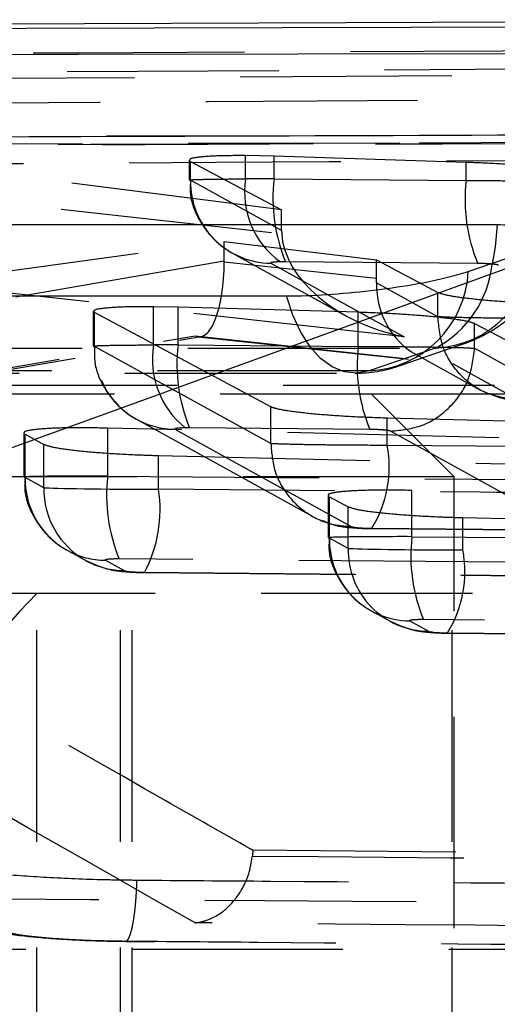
# Model space of a CAD drawing. Extents: x 15 to 185, y 7 to 146.
# Tile 16 of 39: x 92.71 to 94.14, y 29.71 to 32.67. Entities that reach past the tile are written whole.
import ezdxf

# ---------------------------------------------------------------- set-up
doc = ezdxf.new("R2010")
doc.units = 0
doc.header["$LTSCALE"] = 0.5
doc.linetypes.add('HIDDEN', pattern=[1.905, 1.27, -0.635])
doc.layers.get('0').update_dxf_attribs({"linetype": 'CONTINUOUS'})

msp = doc.modelspace()

# ---------------------------------------------------------------- linework, layer by layer
at = {"color": 7, "linetype": 'CONTINUOUS'}
for p, q in [((96.5062, 32.6659), (87.2891, 32.6343)), ((88.8693, 30.0003), (94.2738, 31.9578)), ((94.0533, 31.9104), (94.2523, 31.9789))]:
    msp.add_line(p, q, dxfattribs=at)
at = {"color": 7, "linetype": 'HIDDEN'}
for p, q in [((96.3416, 32.5291), (88.6061, 32.485)), ((88.6061, 32.4667), (96.3416, 32.5119)), ((93.4928, 32.0954), (91.8844, 32.298)), ((93.4699, 32.2562), (93.3846, 32.2579)), ((93.3846, 32.188), (93.3846, 32.2579)), ((94.0469, 32.2375), (93.4699, 32.2562)), ((93.4699, 32.188), (93.4699, 32.2562)), ((93.2154, 32.244), (93.2154, 32.1845)), ((93.2194, 32.1837), (93.2194, 32.2401)), ((93.2194, 32.2401), (93.4928, 32.0954)), ((94.0469, 32.1831), (94.0469, 32.2375)), ((91.8844, 32.2014), (93.4929, 32.024)), ((93.4928, 32.0329), (93.2194, 32.1837)), ((93.4699, 32.188), (94.0469, 32.1831)), ((93.4928, 32.0329), (93.4928, 32.0954)), ((92.4332, 31.8786), (93.3204, 32.0002)), ((93.3204, 31.9409), (93.3204, 32.0002)), ((93.3204, 32.0002), (93.7776, 31.9447)), ((93.3454, 31.9648), (93.6859, 31.777)), ((93.8604, 31.7141), (91.7009, 31.9523)), ((93.3204, 31.9409), (92.4332, 31.7885)), ((93.7776, 31.8893), (93.3204, 31.9384)), ((93.4605, 31.9347), (93.8604, 31.7141)), ((94.0815, 31.9341), (93.5043, 31.939)), ((93.7776, 31.8893), (93.7776, 31.9447)), ((93.7776, 31.9447), (93.9619, 31.8472)), ((93.9619, 31.7741), (93.7775, 31.8759)), ((93.9619, 31.7742), (93.9619, 31.8472)), ((93.1081, 31.8053), (93.1817, 31.804)), ((93.1081, 31.6895), (93.1081, 31.8053)), ((92.9272, 31.7905), (92.9272, 31.686)), ((92.9312, 31.6852), (92.9312, 31.7866)), ((93.4604, 31.5036), (92.9312, 31.7866)), ((93.1817, 31.804), (93.7228, 31.7884)), ((93.1817, 31.6895), (93.1817, 31.804)), ((93.7228, 31.6849), (93.7228, 31.7884)), ((93.9619, 31.7741), (93.9619, 31.7742)), ((94.0723, 31.6797), (94.0723, 31.754)), ((94.0723, 31.754), (94.6016, 31.4741)), ((92.199, 31.5395), (93.2328, 31.7171)), ((93.2328, 31.7171), (94.0057, 31.634)), ((92.247, 31.5421), (93.25, 31.7145)), ((93.1817, 31.6895), (93.7228, 31.6849)), ((93.2426, 31.7142), (93.9776, 31.6352)), ((93.4604, 31.3933), (92.9312, 31.6852)), ((93.9543, 31.6799), (93.7552, 31.6114)), ((93.8966, 31.6607), (94.0879, 31.5552)), ((94.0723, 31.6796), (94.0723, 31.6797)), ((94.0723, 31.6797), (94.6016, 31.3877)), ((94.0057, 31.634), (94.203, 31.5251)), ((99.847, 31.5682), (84.56, 31.5682)), ((89.4986, 31.5432), (93.7611, 31.5432)), ((93.7611, 31.5432), (95.4419, 31.5432)), ((94.0111, 31.2932), (93.7611, 31.5432)), ((93.4604, 31.3933), (93.4604, 31.5036)), ((93.0572, 31.4663), (93.5864, 31.1744)), ((93.8096, 31.388), (93.8096, 31.4697)), ((94.3507, 31.4559), (93.8096, 31.4697)), ((92.7187, 31.4253), (92.7187, 31.2927)), ((92.7226, 31.292), (92.7226, 31.4213)), ((92.7226, 31.4213), (92.7789, 31.3909)), ((95.0969, 31.3865), (92.9705, 31.4397)), ((92.9705, 31.296), (92.9705, 31.4397)), ((93.1723, 31.4362), (93.7015, 31.1443)), ((93.7575, 31.4359), (93.2164, 31.4405)), ((94.3492, 31.1387), (93.82, 31.4306)), ((93.4604, 31.3933), (93.4604, 31.3933)), ((92.7789, 31.261), (92.7789, 31.3909)), ((94.3507, 31.3834), (93.8096, 31.388)), ((93.1232, 31.2562), (93.1232, 31.3576)), ((93.1232, 31.3576), (94.6045, 31.3215)), ((94.0111, 31.2932), (89.2486, 31.2932)), ((92.7789, 31.261), (92.7226, 31.292)), ((92.9705, 31.296), (95.0969, 31.2779)), ((94.0111, 12.7932), (94.0111, 31.2932)), ((94.6045, 31.2436), (93.1232, 31.2562)), ((94.773, 31.2322), (93.8841, 31.2528)), ((93.8841, 31.1139), (93.8841, 31.2528)), ((93.6323, 31.2379), (93.6323, 31.1106)), ((93.6362, 31.1099), (93.6362, 31.2339)), ((93.6362, 31.2339), (93.6924, 31.2038)), ((93.6924, 31.0789), (93.6924, 31.2038)), ((94.0368, 31.0741), (94.0368, 31.1712)), ((94.0368, 31.1712), (94.9255, 31.1514)), ((93.7637, 31.139), (94.3051, 31.1344)), ((93.7672, 31.138), (94.3085, 31.1334)), ((93.6924, 31.0789), (93.6362, 31.1099)), ((93.8841, 31.1139), (94.7738, 31.1064)), ((92.8402, 31.078), (92.8487, 31.0731)), ((92.8487, 31.0731), (92.905, 31.0421)), ((94.9255, 31.0665), (94.0368, 31.0741)), ((92.905, 31.0421), (92.9097, 31.0395)), ((92.9638, 31.043), (93.02, 31.012)), ((95.1314, 31.0289), (93.0051, 31.047)), ((93.0809, 31.0062), (93.0774, 31.0072)), ((93.0774, 31.0072), (94.8055, 30.9925)), ((93.0809, 31.0062), (94.7876, 30.9917)), ((92.7581, 30.9432), (90.7781, 30.9432)), ((100.7333, 30.9432), (92.7581, 30.9432)), ((92.7581, 28.2932), (92.7581, 30.9432)), ((93.0092, 28.2932), (93.0092, 30.9432)), ((93.0443, 28.2932), (93.0443, 30.9432)), ((94.0048, 28.2932), (94.0048, 30.9432)), ((93.7623, 30.891), (93.8186, 30.86)), ((93.8773, 30.8609), (93.9336, 30.8299)), ((95.0543, 30.8552), (93.9187, 30.8649)), ((93.991, 30.8251), (95.1265, 30.8154)), ((93.9944, 30.8241), (95.1086, 30.8146)), ((93.4058, 30.1724), (93.4049, 30.155)), ((99.7303, 30.119), (93.4058, 30.1724)), ((102.2493, 29.8741), (92.3434, 29.8741))]:
    msp.add_line(p, q, dxfattribs=at)
at = {"color": 7, "linetype": 'CONTINUOUS', "flags": 128}
for points in [[(96.0833, 32.6483), (95.4154, 32.6465), (92.7253, 32.6394), (87.4615, 32.6247)], [(86.8913, 32.5523), (87.5534, 32.5535), (90.2436, 32.5582), (95.5194, 32.5667)], [(94.1394, 32.0498), (93.467, 32.0499), (90.7772, 32.0501), (85.7763, 32.0505)], [(85.1966, 31.8372), (85.8691, 31.8372), (88.5588, 31.837), (93.5077, 31.8367)]]:
    msp.add_lwpolyline(points, dxfattribs=at)
at = {"color": 7, "linetype": 'HIDDEN', "flags": 128}
for points in [[(87.2517, 32.3032), (87.9244, 32.3049), (90.615, 32.3116), (95.875, 32.3239)], [(95.7522, 32.2988), (95.0795, 32.2975), (92.3889, 32.2921), (87.1229, 32.281)], [(93.7552, 31.6114), (93.7181, 31.6046), (93.6808, 31.6086), (93.6445, 31.6235), (93.6099, 31.6488), (93.5782, 31.6838), (93.5501, 31.7277), (93.5263, 31.7791), (93.5077, 31.8367)], [(93.8455, 31.6266), (93.9848, 31.6745), (94.0445, 31.6951)], [(85.5912, 31.6806), (86.2636, 31.6805), (88.9533, 31.6803), (93.9543, 31.6799)], [(85.4023, 31.6051), (91.22, 31.6047), (93.7133, 31.6045)], [(93.7552, 31.6114), (93.0828, 31.6115), (90.3931, 31.6117), (85.4442, 31.612)], [(93.0264, 31.4865), (93.0368, 31.4789), (93.0572, 31.4663)]]:
    msp.add_lwpolyline(points, dxfattribs=at)
at = {"color": 8, "linetype": 'CONTINUOUS', "flags": 128}
msp.add_lwpolyline([(94.1394, 32.0498), (94.1337, 31.984), (94.1245, 31.9319)], dxfattribs=at)
at = {"color": 7, "linetype": 'HIDDEN'}
for centre, radius, start, end in [((93.4632, 32.1785), 0.2438, 178.7801, 269.3829), ((93.6376, 32.1478), 0.2562, 170.9798, 234.614), ((93.9683, 32.1301), 0.5018, 173.3674, 202.3826), ((94.5434, 32.1252), 0.4999, 173.3496, 202.4769), ((93.9124, 32.079), 0.406, 288.991, 350.9344), ((93.9388, 31.9934), 0.3139, 272.8302, 357.3456), ((93.8042, 31.9648), 0.322, 297.7805, 354.1363), ((93.7397, 31.9249), 0.3139, 272.8302, 357.3457), ((93.37, 31.6469), 0.2654, 170.751, 231.0417), ((93.6771, 31.6317), 0.4988, 173.3387, 202.534), ((94.2195, 31.6273), 0.5, 173.378, 202.5009), ((93.7133, 32.0105), 0.406, 269.9961, 288.9908), ((93.1752, 31.6794), 0.2436, 203.2238, 232.3351), ((93.1742, 31.6787), 0.2424, 241.1355, 269.5521), ((93.4645, 31.3228), 0.3512, 328.4447, 10.6999), ((92.9678, 31.2874), 0.2453, 178.9253, 238.6273), ((93.4676, 31.2381), 0.5004, 173.355, 202.4501), ((93.024, 31.2564), 0.2451, 178.9172, 240.9625), ((92.7248, 31.195), 0.403, 332.061, 8.7306), ((93.88, 31.1047), 0.2438, 178.7761, 269.3834), ((94.3811, 31.056), 0.5004, 173.354, 202.451), ((92.9656, 31.2854), 0.2424, 241.1648, 269.5546), ((93.9362, 31.0737), 0.2438, 178.7764, 269.3829), ((93.6913, 31.0089), 0.3515, 328.4752, 10.6901), ((93.0219, 31.2545), 0.2425, 242.4431, 269.5518), ((93.7143, 29.9572), 1.3734, 134.122, 183.4709)]:
    msp.add_arc(centre, radius, start, end, dxfattribs=at)
at = {"color": 7, "linetype": 'CONTINUOUS'}
msp.add_arc((88.5572, 24.8794), 5.1304, 11.3969, 86.5133, dxfattribs=at)
at = {"color": 7, "linetype": 'HIDDEN'}
for centre, major_axis, ratio, start_param, end_param in [((93.5184, 32.1833), (0.3031, -0.0012), 0.015072, 1.731805, 2.02801), ((93.7964, 32.0015), (0.2949, -0.0902), 0.801219, 3.382002, 3.417597), ((93.866, 31.9632), (0.3659, -0.116), 0.633402, 3.368693, 4.895505), ((93.2384, 31.9661), (-0.0079, 0.252), 0.323748, 2.976031, 4.592031), ((93.1302, 31.9475), (-0.0118, 0.2505), 0.757749, 4.640477, 4.6505), ((93.5128, 31.9343), (0.0531, -0.0012), 0.085986, 1.733646, 2.031566), ((94.0113, 31.883), (0.0754, 0.2391), 0.925645, 1.883662, 2.957532), ((93.7095, 31.9155), (-0.0076, 0.2521), 0.268397, 4.546496, 4.600087), ((93.231, 31.6846), (0.3055, -0.0013), 0.015631, 1.732831, 1.984753), ((93.2253, 31.4356), (0.0555, -0.0013), 0.085986, 1.734748, 1.983974), ((93.0187, 31.2916), (0.3, -0.0011), 0.014338, 1.732242, 3.141646), ((93.0187, 31.2916), (0.3, -0.0011), 0.014338, 3.141646, 3.303039), ((93.075, 31.2606), (0.3, -0.0011), 0.014338, 3.303039, 4.873835), ((93.9323, 31.1095), (0.3, -0.0011), 0.014338, 1.732242, 3.303039), ((93.9885, 31.0785), (0.3, -0.0011), 0.014338, 3.303039, 4.873835), ((93.0131, 31.0426), (0.05, -0.0011), 0.085986, 1.734139, 3.304936), ((93.0693, 31.0116), (0.05, -0.0011), 0.085986, 3.304936, 4.875732), ((93.9267, 30.8605), (0.05, -0.0011), 0.085986, 1.734139, 3.304936), ((93.9829, 30.8295), (0.05, -0.0011), 0.085986, 3.304936, 4.875732)]:
    msp.add_ellipse(centre, major_axis=major_axis, ratio=ratio, start_param=start_param, end_param=end_param, dxfattribs=at)
for points, knots in [([(87.9842, 32.5423), (89.7256, 32.5511), (92.7296, 32.5662), (95.7353, 32.5802), (96.9985, 32.586)], [0, 0, 0, 0, 0.579719, 1, 1, 1, 1]), ([(89.4556, 32.3951), (89.5177, 32.3955), (90.0281, 32.399), (92.2801, 32.4139), (94.4701, 32.4277), (96.2116, 32.4387)], [0, 0, 0, 0, 0.027574, 0.226656, 1, 1, 1, 1]), ([(93.4058, 30.1724), (93.4034, 30.1738), (93.3163, 30.2235), (92.8909, 30.4659), (91.5767, 31.2106), (90.3469, 31.8974), (89.4556, 32.3951)], [0, 0, 0, 0, 0.001869, 0.066123, 0.323139, 1, 1, 1, 1]), ([(96.446, 32.3097), (96.334, 32.309), (95.7735, 32.3059), (93.4196, 32.2926), (90.9535, 32.2782), (88.9357, 32.266), (88.7115, 32.2646)], [0, 0, 0, 0, 0.043478, 0.217388, 0.913028, 1, 1, 1, 1]), ([(87.1068, 32.2798), (88.1054, 32.282), (90.9812, 32.2884), (93.857, 32.2935), (95.7342, 32.2968)], [0, 0, 0, 0, 0.3472186, 1, 1, 1, 1]), ([(89.2254, 32.2122), (89.3375, 32.2129), (89.898, 32.2166), (92.2772, 32.2319), (94.5444, 32.2458), (96.3632, 32.2569)], [0, 0, 0, 0, 0.047112, 0.235562, 1, 1, 1, 1]), ([(93.3846, 32.2579), (93.3556, 32.2578), (93.2975, 32.2576), (93.2407, 32.2534), (93.2148, 32.2486), (93.2174, 32.2449), (93.2181, 32.244)], [0, 0, 0, 0, 0.30055, 0.601063, 0.902572, 1, 1, 1, 1]), ([(94.3964, 32.2022), (94.3874, 32.2052), (94.3694, 32.2113), (94.302, 32.2207), (94.2137, 32.2289), (94.1237, 32.2346), (94.0682, 32.2367), (94.0469, 32.2375)], [0, 0, 0, 0, 0.21676, 0.433523, 0.650275, 0.865969, 1, 1, 1, 1]), ([(93.2327, 29.9547), (92.5636, 30.335), (91.2275, 31.0945), (89.8921, 31.84), (89.2254, 32.2122)], [0, 0, 0, 0, 0.50076, 1, 1, 1, 1]), ([(93.2194, 32.1837), (93.2194, 32.1837), (93.2136, 32.1843), (93.2145, 32.1854), (93.2503, 32.1867), (93.312, 32.1875), (93.3622, 32.188), (93.3846, 32.188), (93.3846, 32.188)], [0, 0, 0, 0, 0.000157, 0.265301, 0.536036, 0.806594, 0.999844, 1, 1, 1, 1]), ([(93.2195, 32.1845), (93.2185, 32.1715), (93.2155, 32.1306), (93.24, 32.0693), (93.2803, 32.0122), (93.3171, 31.9818), (93.3387, 31.9685), (93.3442, 31.9655), (93.345, 31.965), (93.3451, 31.965), (93.3452, 31.965)], [0, 0, 0, 0, 0.145705, 0.458337, 0.71261, 0.92931, 0.989036, 0.998614, 0.999925, 1, 1, 1, 1]), ([(94.0469, 32.1831), (94.0469, 32.1831), (94.0807, 32.1831), (94.1493, 32.1828), (94.2459, 32.1818), (94.3261, 32.1809), (94.3762, 32.1781), (94.3925, 32.1798), (94.3964, 32.1778), (94.3964, 32.1778)], [0, 0, 0, 0, 0.000126, 0.214372, 0.424439, 0.634695, 0.848152, 0.999976, 1, 1, 1, 1]), ([(93.4893, 31.9389), (93.4856, 31.9388), (93.4766, 31.9386), (93.4661, 31.9377), (93.4593, 31.9363), (93.4601, 31.9353), (93.4605, 31.9347)], [0, 0, 0, 0, 0.189201, 0.456411, 0.728928, 1, 1, 1, 1]), ([(94.1442, 31.9288), (94.1431, 31.9292), (94.1407, 31.9301), (94.1313, 31.9316), (94.1169, 31.9329), (94.0996, 31.9338), (94.0876, 31.934), (94.0815, 31.9341)], [0, 0, 0, 0, 0.151933, 0.36949, 0.581765, 0.790063, 1, 1, 1, 1]), ([(93.9619, 31.8472), (93.9709, 31.8442), (93.9889, 31.8381), (94.0563, 31.8288), (94.1446, 31.8207), (94.2345, 31.8153), (94.29, 31.8134), (94.3112, 31.8127)], [0, 0, 0, 0, 0.216954, 0.433904, 0.650779, 0.866573, 1, 1, 1, 1]), ([(92.9316, 31.7905), (92.9308, 31.792), (92.9286, 31.7963), (92.9628, 31.8014), (93.0243, 31.8052), (93.0813, 31.8053), (93.1081, 31.8053)], [0, 0, 0, 0, 0.153663, 0.447777, 0.740245, 1, 1, 1, 1]), ([(93.7228, 31.7884), (93.757, 31.7872), (93.8253, 31.7847), (93.9234, 31.7777), (94.0038, 31.7692), (94.0541, 31.7609), (94.0671, 31.756), (94.0723, 31.754)], [0, 0, 0, 0, 0.213309, 0.426574, 0.6410027, 0.8570031, 1, 1, 1, 1]), ([(94.3112, 31.7688), (94.3112, 31.7688), (94.2774, 31.7688), (94.2085, 31.7691), (94.1117, 31.77), (94.0315, 31.7714), (93.9818, 31.7728), (93.966, 31.7738), (93.9619, 31.7742), (93.9619, 31.7742)], [0, 0, 0, 0, 0.0001242, 0.2147441, 0.4256676, 0.6364813, 0.8501679, 0.999873, 1, 1, 1, 1]), ([(94.203, 31.5251), (94.171, 31.5291), (94.1068, 31.5371), (94.0269, 31.5947), (93.9716, 31.6768), (93.9651, 31.7417), (93.9619, 31.7741)], [0, 0, 0, 0, 0.250001, 0.5, 0.750001, 1, 1, 1, 1]), ([(92.9312, 31.6852), (92.9312, 31.6852), (92.9254, 31.6858), (92.9263, 31.6869), (92.9621, 31.6882), (93.0266, 31.6891), (93.0811, 31.6895), (93.1081, 31.6895), (93.1081, 31.6895)], [0, 0, 0, 0, 0.000152, 0.25688, 0.518636, 0.780492, 0.999851, 1, 1, 1, 1]), ([(92.9313, 31.686), (92.9307, 31.6687), (92.9292, 31.6244), (92.9568, 31.5616), (92.9982, 31.5075), (93.0331, 31.4804), (93.0524, 31.469), (93.0558, 31.4671), (93.0568, 31.4665), (93.057, 31.4664), (93.057, 31.4664)], [0, 0, 0, 0, 0.192596, 0.495541, 0.744037, 0.956307, 0.98726, 0.997272, 0.999889, 1, 1, 1, 1]), ([(93.7228, 31.6849), (93.7228, 31.6849), (93.7562, 31.6844), (93.8254, 31.6848), (93.9218, 31.6837), (94.0021, 31.6823), (94.0518, 31.6812), (94.0687, 31.6796), (94.0723, 31.6796), (94.0723, 31.6796)], [0, 0, 0, 0, 0.000127, 0.214322, 0.424626, 0.634924, 0.848163, 0.99996, 1, 1, 1, 1]), ([(93.82, 31.4306), (93.8526, 31.4341), (93.9178, 31.4411), (94.0009, 31.4986), (94.0597, 31.5812), (94.0681, 31.6468), (94.0723, 31.6796)], [0, 0, 0, 0, 0.2500004, 0.5000007, 0.7499999, 1, 1, 1, 1]), ([(94.1159, 31.5442), (94.1275, 31.5392), (94.1607, 31.525), (94.2066, 31.5213), (94.2485, 31.519), (94.2653, 31.5189), (94.2687, 31.5188)], [0, 0, 0, 0, 0.2417122, 0.6930017, 0.9378015, 1, 1, 1, 1]), ([(93.8096, 31.4697), (93.7754, 31.4708), (93.7069, 31.4731), (93.6089, 31.4799), (93.5285, 31.4883), (93.4785, 31.4966), (93.4656, 31.5016), (93.4604, 31.5036)], [0, 0, 0, 0, 0.213533, 0.427025, 0.641617, 0.857742, 1, 1, 1, 1]), ([(92.9705, 31.4397), (92.9379, 31.4402), (92.8727, 31.4414), (92.7921, 31.4392), (92.7384, 31.4343), (92.7172, 31.4292), (92.7198, 31.4259), (92.7203, 31.4253)], [0, 0, 0, 0, 0.2381913, 0.4763819, 0.7146524, 0.9535596, 1, 1, 1, 1]), ([(93.2032, 31.4405), (93.1987, 31.4404), (93.1889, 31.4401), (93.1779, 31.4392), (93.1711, 31.4378), (93.1719, 31.4368), (93.1723, 31.4362)], [0, 0, 0, 0, 0.214689, 0.473507, 0.737134, 1, 1, 1, 1]), ([(93.82, 31.4306), (93.819, 31.431), (93.8165, 31.4319), (93.8072, 31.4334), (93.7928, 31.4347), (93.7755, 31.4356), (93.7635, 31.4358), (93.7575, 31.4359)], [0, 0, 0, 0, 0.152333, 0.36999, 0.582431, 0.79115, 1, 1, 1, 1]), ([(93.4604, 31.3933), (93.4627, 31.3653), (93.4674, 31.3093), (93.5089, 31.2347), (93.5717, 31.1774), (93.6404, 31.1484), (93.6855, 31.1454), (93.7015, 31.1443)], [0, 0, 0, 0, 0.215867, 0.431737, 0.647605, 0.874583, 1, 1, 1, 1]), ([(93.8096, 31.388), (93.8096, 31.388), (93.7758, 31.388), (93.707, 31.3883), (93.6102, 31.3892), (93.5301, 31.3905), (93.4804, 31.3923), (93.4643, 31.3926), (93.4604, 31.3933), (93.4604, 31.3933)], [0, 0, 0, 0, 0.000126, 0.214495, 0.425363, 0.636163, 0.849649, 0.999881, 1, 1, 1, 1]), ([(92.7789, 31.3909), (92.7876, 31.3879), (92.8051, 31.3819), (92.871, 31.3728), (92.9575, 31.365), (93.0464, 31.3599), (93.1016, 31.3582), (93.1232, 31.3576)], [0, 0, 0, 0, 0.215797, 0.431599, 0.647312, 0.86242, 1, 1, 1, 1]), ([(92.7227, 31.2929), (92.7217, 31.2805), (92.7184, 31.2402), (92.7425, 31.1792), (92.7825, 31.1218), (92.8202, 31.0898), (92.8427, 31.0766), (92.8487, 31.0731)], [0, 0, 0, 0, 0.137956, 0.451805, 0.706012, 0.92184, 1, 1, 1, 1]), ([(93.8841, 31.2528), (93.8515, 31.2533), (93.7862, 31.2543), (93.7057, 31.252), (93.652, 31.247), (93.6307, 31.2418), (93.6334, 31.2385), (93.6339, 31.2379)], [0, 0, 0, 0, 0.238207, 0.476413, 0.714714, 0.953686, 1, 1, 1, 1]), ([(93.6924, 31.2038), (93.7012, 31.2008), (93.7187, 31.1948), (93.7846, 31.1859), (93.8711, 31.1783), (93.96, 31.1734), (94.0152, 31.1718), (94.0368, 31.1712)], [0, 0, 0, 0, 0.2157849, 0.4315735, 0.6472499, 0.8623046, 1, 1, 1, 1]), ([(93.6142, 31.1633), (93.624, 31.1589), (93.6555, 31.1449), (93.7001, 31.1409), (93.7435, 31.1382), (93.7623, 31.1381), (93.767, 31.1381)], [0, 0, 0, 0, 0.203614, 0.658399, 0.913616, 1, 1, 1, 1]), ([(93.7015, 31.1443), (93.7025, 31.1439), (93.705, 31.143), (93.7143, 31.1415), (93.7287, 31.1402), (93.7459, 31.1393), (93.7579, 31.1391), (93.7637, 31.139)], [0, 0, 0, 0, 0.152543, 0.37119, 0.584936, 0.795283, 1, 1, 1, 1]), ([(93.6363, 31.1108), (93.6353, 31.0984), (93.632, 31.0581), (93.6561, 30.9971), (93.696, 30.9397), (93.7338, 30.9077), (93.7563, 30.8945), (93.7623, 30.891)], [0, 0, 0, 0, 0.1379594, 0.4518053, 0.7060119, 0.9218373, 1, 1, 1, 1]), ([(92.905, 31.0421), (92.9295, 31.0314), (92.9633, 31.0166), (93.0131, 31.0093), (93.0469, 31.0068), (93.0732, 31.0063), (93.0809, 31.0062)], [0, 0, 0, 0, 0.421416, 0.582052, 0.877234, 1, 1, 1, 1]), ([(93.8186, 30.86), (93.8431, 30.8493), (93.8769, 30.8345), (93.9267, 30.8272), (93.9605, 30.8247), (93.9867, 30.8242), (93.9944, 30.8241)], [0, 0, 0, 0, 0.421413, 0.58205, 0.877234, 1, 1, 1, 1]), ([(93.2327, 29.9547), (93.2332, 29.9547), (93.2433, 29.9557), (93.2764, 29.9627), (93.3253, 29.9902), (93.369, 30.0433), (93.3954, 30.0985), (93.4017, 30.1361), (93.4049, 30.155)], [0, 0, 0, 0, 0.0077813, 0.1402923, 0.4591523, 0.6909631, 0.8449794, 1, 1, 1, 1]), ([(93.4049, 30.155), (93.4052, 30.155), (94.4601, 30.146), (96.5686, 30.127), (98.6769, 30.1112), (99.7307, 30.1032), (99.7308, 30.1032)], [0, 0, 0, 0, 0.0001558, 0.5002796, 0.9999223, 1, 1, 1, 1]), ([(92.4637, 30.1323), (92.4818, 30.1269), (92.5182, 30.1161), (92.6397, 30.1015), (92.7947, 30.0902), (92.9422, 30.0845), (93.0294, 30.0834), (93.0584, 30.083)], [0, 0, 0, 0, 0.222626, 0.445235, 0.667641, 0.889677, 1, 1, 1, 1]), ([(93.0207, 29.9), (93.023, 29.8995), (93.0276, 29.8987), (93.0344, 29.9085), (93.0408, 29.926), (93.0465, 29.9512), (93.0514, 29.9828), (93.0552, 30.0196), (93.0574, 30.0539), (93.0581, 30.0754), (93.0583, 30.083)], [0, 0, 0, 0, 0.132513, 0.265024, 0.397542, 0.530054, 0.662566, 0.795082, 0.927594, 1, 1, 1, 1]), ([(93.0584, 30.083), (93.1919, 30.0819), (93.8593, 30.0767), (96.3049, 30.0581), (98.6169, 30.043), (100.395, 30.0315)], [0, 0, 0, 0, 0.054586, 0.272931, 1, 1, 1, 1]), ([(100.5642, 29.9787), (99.1522, 29.9863), (96.3406, 30.0016), (93.5296, 30.02), (92.1303, 30.0292)], [0, 0, 0, 0, 0.502233, 1, 1, 1, 1]), ([(92.5688, 29.9523), (92.5707, 29.9513), (92.5804, 29.9461), (92.6343, 29.9258), (92.7012, 29.9167), (92.8252, 29.9051), (92.9676, 29.8992), (93.0614, 29.8987), (93.1125, 29.8984)], [0, 0, 0, 0, 0.018119, 0.0942449, 0.344147, 0.5637131, 0.7620602, 1, 1, 1, 1]), ([(99.9516, 29.8995), (98.8339, 29.9079), (96.5943, 29.9248), (94.3546, 29.9447), (93.2327, 29.9547)], [0, 0, 0, 0, 0.499048, 1, 1, 1, 1]), ([(92.654, 29.9318), (92.6593, 29.9296), (92.6726, 29.9242), (92.7247, 29.9157), (92.8089, 29.9077), (92.9124, 29.9018), (92.9847, 29.9006), (93.0207, 29.9)], [0, 0, 0, 0, 0.141847, 0.356458, 0.57048, 0.785871, 1, 1, 1, 1]), ([(93.0207, 29.9), (93.1542, 29.8989), (93.8217, 29.8934), (96.2673, 29.8739), (98.5794, 29.8581), (100.3575, 29.846)], [0, 0, 0, 0, 0.054586, 0.272933, 1, 1, 1, 1])]:
    msp.add_open_spline(points, degree=3, knots=knots, dxfattribs=at)
at = {"color": 7, "linetype": 'CONTINUOUS'}
for points, knots in [([(95.1573, 32.3222), (93.4892, 32.3166), (90.3736, 32.306), (87.2565, 32.2949), (85.8082, 32.2898)], [0, 0, 0, 0, 0.5353792, 1, 1, 1, 1]), ([(94.2523, 31.9789), (94.2694, 31.9856), (94.3069, 32.0004), (94.3203, 32.0213), (94.2916, 32.0383), (94.2275, 32.0482), (94.1661, 32.0493), (94.1394, 32.0498)], [0, 0, 0, 0, 0.180179, 0.397491, 0.614814, 0.832134, 1, 1, 1, 1]), ([(93.5077, 31.8367), (93.5082, 31.8367), (93.5452, 31.8367), (93.6275, 31.8396), (93.7609, 31.8517), (93.8895, 31.8702), (93.9905, 31.8909), (94.035, 31.9047), (94.0533, 31.9104)], [0, 0, 0, 0, 0.003077, 0.215169, 0.427261, 0.639353, 0.851444, 1, 1, 1, 1])]:
    msp.add_open_spline(points, degree=3, knots=knots, dxfattribs=at)

doc.saveas('drawing.dxf')
